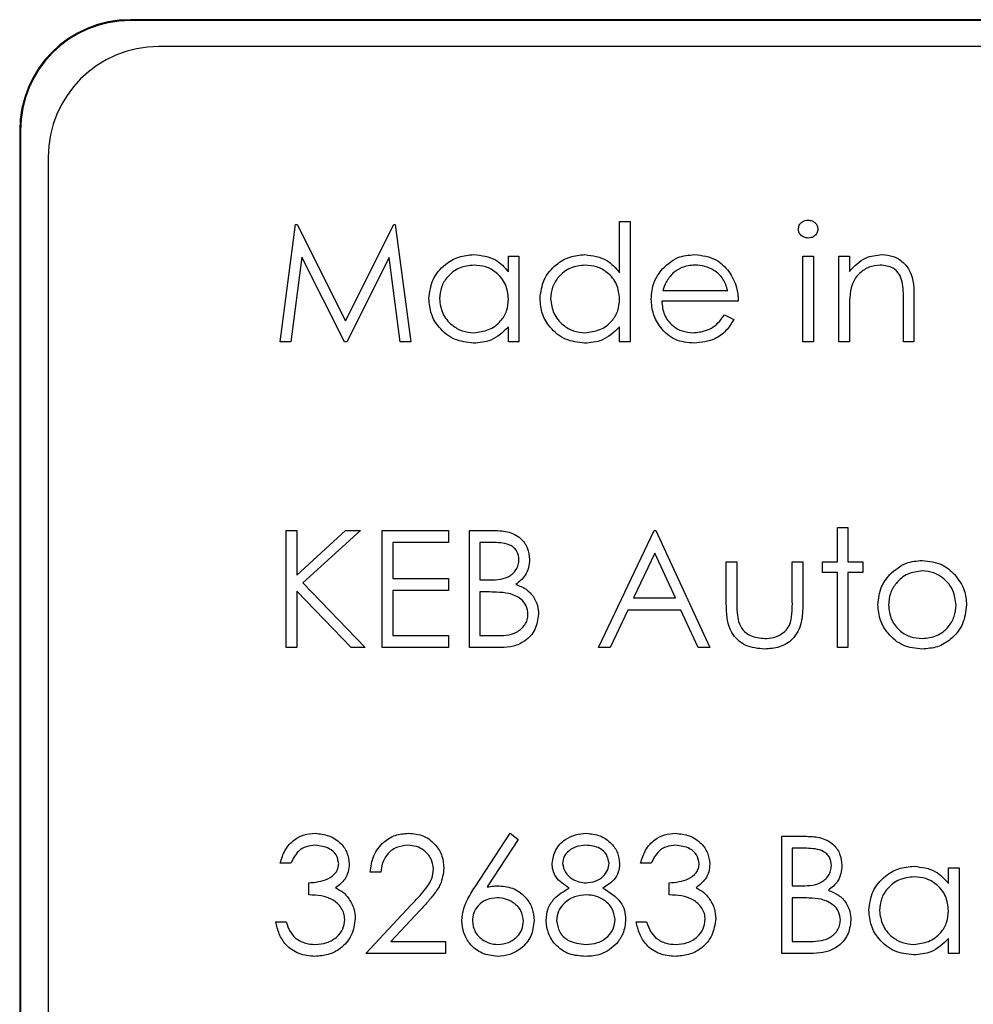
# Model space of a CAD drawing. Header units: millimetres. Extents: x 5 to 418, y 2 to 292.
# Tile 30 of 48: x 79.26 to 82.13, y 234.58 to 237.55. Entities that reach past the tile are written whole.
import ezdxf

# ---------------------------------------------------------------- set-up
doc = ezdxf.new("R2010")
doc.units = ezdxf.units.MM

msp = doc.modelspace()

# ---------------------------------------------------------------- linework, layer by layer
at = {"color": 7, "linetype": 'Continuous', "lineweight": 25}
for p, q in [((96.4235, 237.5492), (79.5902, 237.5492)), ((96.4235, 237.5469), (79.5902, 237.5469)), ((96.3425, 237.4682), (79.6758, 237.4682)), ((79.2568, 237.2159), (79.2568, 223.7159)), ((79.2592, 237.2159), (79.2592, 223.7159)), ((79.3425, 237.1349), (79.3425, 223.8015)), ((80.0414, 236.5792), (80.0879, 236.932)), ((80.0879, 236.932), (80.0925, 236.932)), ((80.0925, 236.932), (80.2381, 236.6425)), ((80.2381, 236.6425), (80.3834, 236.932)), ((80.3834, 236.932), (80.388, 236.932)), ((80.388, 236.932), (80.4349, 236.5792)), ((81.0635, 236.7871), (81.0635, 236.941)), ((81.0635, 236.941), (81.0952, 236.941)), ((81.0952, 236.941), (81.0952, 236.5792)), ((80.107, 236.8336), (80.0732, 236.5792)), ((80.2348, 236.5792), (80.107, 236.8336)), ((80.3693, 236.8331), (80.2419, 236.5792)), ((80.4031, 236.5792), (80.3693, 236.8331)), ((80.7288, 236.837), (80.7605, 236.837)), ((80.7288, 236.7893), (80.7288, 236.837)), ((80.7605, 236.837), (80.7605, 236.5792)), ((81.6153, 236.837), (81.647, 236.837)), ((81.6153, 236.5792), (81.6153, 236.837)), ((81.647, 236.837), (81.647, 236.5792)), ((81.7238, 236.837), (81.7555, 236.837)), ((81.7238, 236.5792), (81.7238, 236.837)), ((81.7555, 236.837), (81.7555, 236.7905)), ((81.1935, 236.733), (81.3892, 236.733)), ((81.95, 236.7109), (81.95, 236.5792)), ((81.4208, 236.7013), (81.1902, 236.7013)), ((81.9183, 236.5792), (81.9183, 236.7005)), ((81.3791, 236.6606), (81.4073, 236.6459)), ((81.7555, 236.6724), (81.7555, 236.5792)), ((80.7288, 236.5792), (80.7288, 236.6238)), ((81.0635, 236.5792), (81.0635, 236.6238)), ((80.0732, 236.5792), (80.0414, 236.5792)), ((80.2419, 236.5792), (80.2348, 236.5792)), ((80.4349, 236.5792), (80.4031, 236.5792)), ((80.7605, 236.5792), (80.7288, 236.5792)), ((81.0952, 236.5792), (81.0635, 236.5792)), ((81.647, 236.5792), (81.6153, 236.5792)), ((81.7555, 236.5792), (81.7238, 236.5792)), ((81.95, 236.5792), (81.9183, 236.5792)), ((80.0595, 236.0107), (80.0911, 236.0107)), ((80.0595, 235.6579), (80.0595, 236.0107)), ((80.0911, 235.8764), (80.2382, 236.0107)), ((80.0911, 236.0107), (80.0911, 235.8764)), ((80.2833, 236.0107), (80.11, 235.8524)), ((80.2382, 236.0107), (80.2833, 236.0107)), ((80.3489, 236.0107), (80.5479, 236.0107)), ((80.3489, 235.6579), (80.3489, 236.0107)), ((80.5479, 236.0107), (80.5479, 235.9745)), ((80.6112, 236.0107), (80.6801, 236.0107)), ((80.6112, 235.6579), (80.6112, 236.0107)), ((81.0002, 235.6579), (81.1675, 236.0107)), ((81.1675, 236.0107), (81.1721, 236.0107)), ((81.1721, 236.0107), (81.3349, 235.6579)), ((81.7193, 236.0198), (81.751, 236.0198)), ((81.7193, 235.9157), (81.7193, 236.0198)), ((81.751, 236.0198), (81.751, 235.9157)), ((80.3806, 235.9745), (80.3806, 235.866)), ((80.5479, 235.9745), (80.3806, 235.9745)), ((80.6859, 235.9745), (80.6429, 235.9745)), ((80.6429, 235.9745), (80.6429, 235.8615)), ((81.1695, 235.9419), (81.1056, 235.8072)), ((81.2316, 235.8072), (81.1695, 235.9419)), ((81.3846, 235.7926), (81.3846, 235.9157)), ((81.3846, 235.9157), (81.4163, 235.9157)), ((81.4163, 235.9157), (81.4163, 235.7962)), ((81.5836, 235.9157), (81.6153, 235.9157)), ((81.5836, 235.7962), (81.5836, 235.9157)), ((81.6153, 235.9157), (81.6153, 235.7902)), ((81.6741, 235.9157), (81.7193, 235.9157)), ((81.6741, 235.8841), (81.6741, 235.9157)), ((81.751, 235.9157), (81.7962, 235.9157)), ((81.7962, 235.9157), (81.7962, 235.8841)), ((81.7193, 235.8841), (81.6741, 235.8841)), ((81.7193, 235.6579), (81.7193, 235.8841)), ((81.751, 235.8841), (81.751, 235.6579)), ((81.7962, 235.8841), (81.751, 235.8841)), ((80.11, 235.8524), (80.2969, 235.6579)), ((80.3806, 235.866), (80.5479, 235.866)), ((80.5479, 235.866), (80.5479, 235.8298)), ((80.6429, 235.8615), (80.6642, 235.8615)), ((80.0911, 235.8282), (80.0911, 235.6579)), ((80.2547, 235.6579), (80.0911, 235.8282)), ((80.3806, 235.8298), (80.3806, 235.6941)), ((80.5479, 235.8298), (80.3806, 235.8298)), ((80.6639, 235.8253), (80.6429, 235.8253)), ((80.6429, 235.8253), (80.6429, 235.6941)), ((81.1056, 235.8072), (81.2316, 235.8072)), ((81.0884, 235.771), (81.0348, 235.6579)), ((81.2483, 235.771), (81.0884, 235.771)), ((81.3005, 235.6579), (81.2483, 235.771)), ((80.3806, 235.6941), (80.5479, 235.6941)), ((80.5479, 235.6941), (80.5479, 235.6579)), ((80.6429, 235.6941), (80.688, 235.6941)), ((80.0911, 235.6579), (80.0595, 235.6579)), ((80.2969, 235.6579), (80.2547, 235.6579)), ((80.5479, 235.6579), (80.3489, 235.6579)), ((80.7066, 235.6579), (80.6112, 235.6579)), ((81.0348, 235.6579), (81.0002, 235.6579)), ((81.3349, 235.6579), (81.3005, 235.6579)), ((81.751, 235.6579), (81.7193, 235.6579)), ((80.6281, 234.9375), (80.7334, 235.0985)), ((80.7577, 235.0793), (80.6645, 234.9368)), ((80.7334, 235.0985), (80.7577, 235.0793)), ((81.552, 235.0894), (81.6208, 235.0894)), ((81.552, 234.7366), (81.552, 235.0894)), ((81.5836, 235.0532), (81.5836, 234.9402)), ((81.6266, 235.0532), (81.5836, 235.0532)), ((80.073, 235.008), (80.0414, 235.008)), ((81.1585, 235.008), (81.1268, 235.008)), ((82.054, 234.9467), (82.054, 234.9944)), ((82.054, 234.9944), (82.0857, 234.9944)), ((82.0857, 234.9944), (82.0857, 234.7366)), ((80.3444, 234.9809), (80.3127, 234.9809)), ((80.1273, 234.913), (80.1273, 234.9492)), ((81.2128, 234.913), (81.2128, 234.9492)), ((81.5836, 234.9402), (81.6049, 234.9402)), ((81.5836, 234.904), (81.5836, 234.7728)), ((81.6046, 234.904), (81.5836, 234.904)), ((80.2992, 234.7366), (80.436, 234.8826)), ((80.463, 234.867), (80.3747, 234.7728)), ((80.0278, 234.8316), (80.0595, 234.8316)), ((81.1133, 234.8316), (81.1449, 234.8316)), ((80.3747, 234.7728), (80.5389, 234.7728)), ((80.5389, 234.7728), (80.5389, 234.7366)), ((81.5836, 234.7728), (81.6287, 234.7728)), ((82.054, 234.7366), (82.054, 234.7812)), ((80.5389, 234.7366), (80.2992, 234.7366)), ((81.6474, 234.7366), (81.552, 234.7366)), ((82.0857, 234.7366), (82.054, 234.7366))]:
    msp.add_line(p, q, dxfattribs=at)
at = {"color": 7, "linetype": 'Continuous', "lineweight": 18}
for p, q in [((79.5902, 237.5469), (79.5902, 237.5492)), ((79.2592, 237.2159), (79.2568, 237.2159))]:
    msp.add_line(p, q, dxfattribs=at)
at = {"color": 7, "linetype": 'Continuous', "lineweight": 25}
for centre, radius in [((79.5902, 237.2159), 0.3333), ((79.5902, 237.2159), 0.331), ((79.6758, 237.1349), 0.3333)]:
    msp.add_arc(centre, radius, 90, 180, dxfattribs=at)
for points, knots in [([(81.6017, 236.9183), (81.6023, 236.9225), (81.6035, 236.9308), (81.6117, 236.9395), (81.6212, 236.9448), (81.6277, 236.9453), (81.631, 236.9456)], [0, 0, 0, 0, 0.279289, 0.558897, 0.779452, 1, 1, 1, 1]), ([(81.631, 236.8913), (81.6269, 236.8917), (81.6186, 236.8926), (81.6091, 236.8997), (81.6028, 236.9085), (81.6021, 236.915), (81.6017, 236.9183)], [0, 0, 0, 0, 0.279784, 0.559698, 0.779921, 1, 1, 1, 1]), ([(81.631, 236.9456), (81.6352, 236.9451), (81.6436, 236.9443), (81.6532, 236.9372), (81.6595, 236.9282), (81.6602, 236.9216), (81.6605, 236.9183)], [0, 0, 0, 0, 0.279869, 0.559866, 0.779911, 1, 1, 1, 1]), ([(81.6605, 236.9183), (81.6599, 236.9141), (81.6587, 236.9058), (81.6503, 236.8972), (81.6408, 236.892), (81.6343, 236.8915), (81.631, 236.8913)], [0, 0, 0, 0, 0.27916, 0.558862, 0.779356, 1, 1, 1, 1]), ([(80.4891, 236.7088), (80.4916, 236.7286), (80.4965, 236.7681), (80.5338, 236.8111), (80.5779, 236.8376), (80.609, 236.8402), (80.6245, 236.8415)], [0, 0, 0, 0, 0.279413, 0.559191, 0.779548, 1, 1, 1, 1]), ([(80.6245, 236.8415), (80.6478, 236.8389), (80.6894, 236.8342), (80.7168, 236.8031), (80.7288, 236.7893)], [0, 0, 0, 0, 0.559062, 1, 1, 1, 1]), ([(80.8238, 236.7088), (80.8263, 236.7286), (80.8312, 236.7681), (80.8685, 236.8111), (80.9126, 236.8376), (80.9437, 236.8402), (80.9592, 236.8415)], [0, 0, 0, 0, 0.279413, 0.559191, 0.779548, 1, 1, 1, 1]), ([(80.9592, 236.8415), (80.9825, 236.8384), (81.0243, 236.8327), (81.0515, 236.8011), (81.0635, 236.7871)], [0, 0, 0, 0, 0.5584261, 1, 1, 1, 1]), ([(81.1882, 236.7935), (81.204, 236.8091), (81.2323, 236.837), (81.2716, 236.8401), (81.289, 236.8415)], [0, 0, 0, 0, 0.5585773, 1, 1, 1, 1]), ([(81.289, 236.8415), (81.3119, 236.8389), (81.3529, 236.8341), (81.3806, 236.8041), (81.3928, 236.7908)], [0, 0, 0, 0, 0.558919, 1, 1, 1, 1]), ([(81.7555, 236.7905), (81.7706, 236.8067), (81.7975, 236.8357), (81.8364, 236.8398), (81.8536, 236.8415)], [0, 0, 0, 0, 0.5591406, 1, 1, 1, 1]), ([(81.8536, 236.8415), (81.8652, 236.8405), (81.8883, 236.8385), (81.9186, 236.8199), (81.9494, 236.7787), (81.9497, 236.7389), (81.95, 236.7109)], [0, 0, 0, 0, 0.1870208, 0.3738905, 0.5606099, 1, 1, 1, 1]), ([(80.625, 236.8099), (80.6098, 236.8081), (80.5796, 236.8046), (80.5453, 236.7777), (80.5246, 236.744), (80.5221, 236.7203), (80.5208, 236.7085)], [0, 0, 0, 0, 0.279767, 0.559291, 0.779719, 1, 1, 1, 1]), ([(80.7288, 236.7076), (80.7271, 236.7228), (80.7238, 236.7534), (80.6953, 236.787), (80.6609, 236.807), (80.6369, 236.8089), (80.625, 236.8099)], [0, 0, 0, 0, 0.27966, 0.55921, 0.779487, 1, 1, 1, 1]), ([(80.9596, 236.8099), (80.9445, 236.8081), (80.9143, 236.8046), (80.88, 236.7777), (80.8593, 236.744), (80.8568, 236.7203), (80.8555, 236.7085)], [0, 0, 0, 0, 0.279767, 0.559291, 0.779719, 1, 1, 1, 1]), ([(81.0635, 236.7076), (81.0618, 236.7228), (81.0585, 236.7534), (81.03, 236.787), (80.9956, 236.807), (80.9716, 236.8089), (80.9596, 236.8099)], [0, 0, 0, 0, 0.27966, 0.55921, 0.779487, 1, 1, 1, 1]), ([(81.2906, 236.8099), (81.2769, 236.8087), (81.2524, 236.8066), (81.2328, 236.7921), (81.2242, 236.7857)], [0, 0, 0, 0, 0.559458, 1, 1, 1, 1]), ([(81.3892, 236.733), (81.3853, 236.7452), (81.3776, 236.7696), (81.3505, 236.7941), (81.3205, 236.8075), (81.3005, 236.8091), (81.2906, 236.8099)], [0, 0, 0, 0, 0.2801382, 0.5591944, 0.7795977, 1, 1, 1, 1]), ([(81.8481, 236.8099), (81.8369, 236.8087), (81.8145, 236.8064), (81.7883, 236.7883), (81.7692, 236.7665), (81.7633, 236.7499), (81.7604, 236.7416)], [0, 0, 0, 0, 0.279553, 0.559373, 0.779703, 1, 1, 1, 1]), ([(81.9146, 236.7591), (81.9121, 236.7674), (81.907, 236.7837), (81.8841, 236.8063), (81.8617, 236.8085), (81.8481, 236.8099)], [0, 0, 0, 0, 0.281192, 0.561331, 1, 1, 1, 1]), ([(81.1585, 236.7074), (81.1601, 236.7249), (81.1629, 236.7562), (81.1804, 236.7821), (81.1882, 236.7935)], [0, 0, 0, 0, 0.559427, 1, 1, 1, 1]), ([(81.2242, 236.7857), (81.2165, 236.777), (81.2027, 236.7614), (81.1963, 236.7417), (81.1935, 236.733)], [0, 0, 0, 0, 0.558795, 1, 1, 1, 1]), ([(81.3928, 236.7908), (81.4019, 236.7753), (81.4184, 236.7475), (81.4201, 236.7155), (81.4208, 236.7013)], [0, 0, 0, 0, 0.558897, 1, 1, 1, 1]), ([(81.7604, 236.7416), (81.7586, 236.7288), (81.7555, 236.7058), (81.7555, 236.6826), (81.7555, 236.6724)], [0, 0, 0, 0, 0.559658, 1, 1, 1, 1]), ([(81.9183, 236.7005), (81.9184, 236.7115), (81.9185, 236.7311), (81.9158, 236.7506), (81.9146, 236.7591)], [0, 0, 0, 0, 0.560255, 1, 1, 1, 1]), ([(80.6235, 236.5747), (80.6037, 236.577), (80.5641, 236.5817), (80.5202, 236.6181), (80.4931, 236.6621), (80.4905, 236.6933), (80.4891, 236.7088)], [0, 0, 0, 0, 0.279573, 0.559333, 0.779589, 1, 1, 1, 1]), ([(80.5208, 236.7085), (80.5229, 236.6934), (80.5272, 236.6633), (80.555, 236.6297), (80.5891, 236.6098), (80.6128, 236.6075), (80.6247, 236.6064)], [0, 0, 0, 0, 0.279429, 0.559146, 0.77957, 1, 1, 1, 1]), ([(80.6247, 236.6064), (80.6398, 236.6082), (80.67, 236.6118), (80.7052, 236.6377), (80.7257, 236.6718), (80.7278, 236.6956), (80.7288, 236.7076)], [0, 0, 0, 0, 0.2798222, 0.5593866, 0.7796028, 1, 1, 1, 1]), ([(80.9582, 236.5747), (80.9384, 236.577), (80.8988, 236.5817), (80.8549, 236.6181), (80.8278, 236.6621), (80.8252, 236.6933), (80.8238, 236.7088)], [0, 0, 0, 0, 0.279573, 0.559333, 0.779589, 1, 1, 1, 1]), ([(80.8555, 236.7085), (80.8576, 236.6934), (80.8619, 236.6633), (80.8896, 236.6297), (80.9238, 236.6098), (80.9475, 236.6075), (80.9594, 236.6064)], [0, 0, 0, 0, 0.279429, 0.559146, 0.77957, 1, 1, 1, 1]), ([(80.9594, 236.6064), (80.9745, 236.6082), (81.0047, 236.6118), (81.0399, 236.6377), (81.0604, 236.6718), (81.0625, 236.6956), (81.0635, 236.7076)], [0, 0, 0, 0, 0.2798222, 0.5593866, 0.7796028, 1, 1, 1, 1]), ([(81.2882, 236.5747), (81.2686, 236.5765), (81.2294, 236.58), (81.1872, 236.6176), (81.1627, 236.6617), (81.1599, 236.6922), (81.1585, 236.7074)], [0, 0, 0, 0, 0.279885, 0.558859, 0.779462, 1, 1, 1, 1]), ([(81.1902, 236.7013), (81.1918, 236.6874), (81.195, 236.6595), (81.22, 236.6279), (81.2513, 236.6091), (81.2732, 236.6073), (81.2842, 236.6064)], [0, 0, 0, 0, 0.2799631, 0.5593589, 0.7795256, 1, 1, 1, 1]), ([(81.2842, 236.6064), (81.2972, 236.6076), (81.3186, 236.6097), (81.3459, 236.6227), (81.3648, 236.6398), (81.3743, 236.6537), (81.3791, 236.6606)], [0, 0, 0, 0, 0.339465, 0.559626, 0.779498, 1, 1, 1, 1]), ([(80.7288, 236.6238), (80.7121, 236.608), (80.6822, 236.5796), (80.6415, 236.5762), (80.6235, 236.5747)], [0, 0, 0, 0, 0.558763, 1, 1, 1, 1]), ([(81.0635, 236.6238), (81.0468, 236.608), (81.0169, 236.5796), (80.9762, 236.5762), (80.9582, 236.5747)], [0, 0, 0, 0, 0.558763, 1, 1, 1, 1]), ([(81.4073, 236.6459), (81.4001, 236.6342), (81.3857, 236.6109), (81.3451, 236.5809), (81.3098, 236.5771), (81.2882, 236.5747)], [0, 0, 0, 0, 0.280919, 0.5614069, 1, 1, 1, 1]), ([(80.6801, 236.0107), (80.6952, 236.0104), (80.7253, 236.0097), (80.765, 235.9918), (80.7882, 235.9588), (80.7908, 235.9351), (80.7922, 235.9233)], [0, 0, 0, 0, 0.281317, 0.559922, 0.779935, 1, 1, 1, 1]), ([(80.7605, 235.9227), (80.7595, 235.9313), (80.7579, 235.9444), (80.7468, 235.9579), (80.7257, 235.9729), (80.7036, 235.9738), (80.6859, 235.9745)], [0, 0, 0, 0, 0.249284, 0.374925, 0.500645, 1, 1, 1, 1]), ([(80.6642, 235.8615), (80.6863, 235.8615), (80.714, 235.8616), (80.7414, 235.8795), (80.752, 235.8917), (80.7592, 235.9065), (80.7601, 235.9173), (80.7605, 235.9227)], [0, 0, 0, 0, 0.498607, 0.624009, 0.749401, 0.874736, 1, 1, 1, 1]), ([(80.7922, 235.9233), (80.7916, 235.915), (80.7904, 235.8983), (80.7787, 235.87), (80.7617, 235.8565), (80.7514, 235.8482)], [0, 0, 0, 0, 0.280867, 0.561527, 1, 1, 1, 1]), ([(81.8768, 235.8776), (81.8927, 235.8914), (81.9212, 235.9161), (81.9585, 235.919), (81.975, 235.9203)], [0, 0, 0, 0, 0.55888, 1, 1, 1, 1]), ([(81.975, 235.9203), (81.9959, 235.9181), (82.0333, 235.9142), (82.0608, 235.8889), (82.073, 235.8778)], [0, 0, 0, 0, 0.559182, 1, 1, 1, 1]), ([(81.9749, 235.8886), (81.9598, 235.8868), (81.9297, 235.8831), (81.8967, 235.8549), (81.8762, 235.8214), (81.8741, 235.7978), (81.8731, 235.7859)], [0, 0, 0, 0, 0.279484, 0.559256, 0.779547, 1, 1, 1, 1]), ([(82.0766, 235.7859), (82.0749, 235.801), (82.0714, 235.8312), (82.0436, 235.8643), (82.0104, 235.8853), (81.9867, 235.8875), (81.9749, 235.8886)], [0, 0, 0, 0, 0.279586, 0.559398, 0.779653, 1, 1, 1, 1]), ([(81.8414, 235.7861), (81.8433, 235.8051), (81.8466, 235.8391), (81.8676, 235.8658), (81.8768, 235.8776)], [0, 0, 0, 0, 0.559285, 1, 1, 1, 1]), ([(82.073, 235.8778), (82.0843, 235.8624), (82.1047, 235.835), (82.1072, 235.8011), (82.1083, 235.7861)], [0, 0, 0, 0, 0.559216, 1, 1, 1, 1]), ([(80.7299, 235.8211), (80.7176, 235.8226), (80.6957, 235.8253), (80.6736, 235.8253), (80.6639, 235.8253)], [0, 0, 0, 0, 0.559734, 1, 1, 1, 1]), ([(80.7876, 235.7581), (80.7866, 235.7667), (80.7845, 235.784), (80.764, 235.8092), (80.7428, 235.8166), (80.7299, 235.8211)], [0, 0, 0, 0, 0.279944, 0.560429, 1, 1, 1, 1]), ([(80.7514, 235.8482), (80.7619, 235.844), (80.783, 235.8354), (80.8053, 235.8118), (80.8173, 235.7848), (80.8186, 235.767), (80.8193, 235.7581)], [0, 0, 0, 0, 0.280382, 0.559606, 0.779765, 1, 1, 1, 1]), ([(81.5002, 235.6534), (81.4806, 235.655), (81.4415, 235.6581), (81.3866, 235.7096), (81.3854, 235.7611), (81.3846, 235.7926)], [0, 0, 0, 0, 0.28097, 0.559785, 1, 1, 1, 1]), ([(81.4163, 235.7962), (81.4163, 235.7848), (81.4162, 235.7646), (81.4198, 235.7446), (81.4213, 235.7359)], [0, 0, 0, 0, 0.560377, 1, 1, 1, 1]), ([(81.6153, 235.7902), (81.615, 235.771), (81.6144, 235.7327), (81.5896, 235.6824), (81.5455, 235.6563), (81.5153, 235.6544), (81.5002, 235.6534)], [0, 0, 0, 0, 0.281501, 0.559646, 0.779298, 1, 1, 1, 1]), ([(81.5784, 235.7333), (81.5803, 235.745), (81.5838, 235.7658), (81.5837, 235.7869), (81.5836, 235.7962)], [0, 0, 0, 0, 0.559371, 1, 1, 1, 1]), ([(81.975, 235.6534), (81.9552, 235.6554), (81.9157, 235.6594), (81.8723, 235.696), (81.8457, 235.7398), (81.8429, 235.7707), (81.8414, 235.7861)], [0, 0, 0, 0, 0.279776, 0.559179, 0.779592, 1, 1, 1, 1]), ([(81.8731, 235.7859), (81.875, 235.771), (81.8787, 235.7412), (81.9057, 235.7074), (81.9397, 235.6882), (81.9631, 235.6861), (81.9749, 235.6851)], [0, 0, 0, 0, 0.2796181, 0.5591672, 0.7795123, 1, 1, 1, 1]), ([(81.9749, 235.6851), (81.9898, 235.6868), (82.0197, 235.6902), (82.0535, 235.7171), (82.0732, 235.7507), (82.0755, 235.7742), (82.0766, 235.7859)], [0, 0, 0, 0, 0.279745, 0.559113, 0.779606, 1, 1, 1, 1]), ([(82.1083, 235.7861), (82.1059, 235.7665), (82.101, 235.7273), (82.0655, 235.6833), (82.0214, 235.6569), (81.9905, 235.6546), (81.975, 235.6534)], [0, 0, 0, 0, 0.279521, 0.559381, 0.779507, 1, 1, 1, 1]), ([(80.688, 235.6941), (80.711, 235.6941), (80.7456, 235.6942), (80.776, 235.7213), (80.7862, 235.7413), (80.7871, 235.7525), (80.7876, 235.7581)], [0, 0, 0, 0, 0.49936, 0.748736, 0.874399, 1, 1, 1, 1]), ([(80.8193, 235.7581), (80.8172, 235.7423), (80.813, 235.7106), (80.7813, 235.6771), (80.7439, 235.6601), (80.7191, 235.6586), (80.7066, 235.6579)], [0, 0, 0, 0, 0.279141, 0.558654, 0.779059, 1, 1, 1, 1]), ([(81.4213, 235.7359), (81.4252, 235.7272), (81.433, 235.7099), (81.4614, 235.6893), (81.4856, 235.6867), (81.5005, 235.6851)], [0, 0, 0, 0, 0.280117, 0.560544, 1, 1, 1, 1]), ([(81.5005, 235.6851), (81.5096, 235.6856), (81.528, 235.6867), (81.5515, 235.6977), (81.5693, 235.7137), (81.5754, 235.7268), (81.5784, 235.7333)], [0, 0, 0, 0, 0.28027, 0.560007, 0.780074, 1, 1, 1, 1]), ([(80.0414, 235.008), (80.0454, 235.0216), (80.0536, 235.0487), (80.0805, 235.0786), (80.1131, 235.0959), (80.1353, 235.0976), (80.1464, 235.0985)], [0, 0, 0, 0, 0.280288, 0.55968, 0.779747, 1, 1, 1, 1]), ([(80.1464, 235.0985), (80.1607, 235.0969), (80.1892, 235.0939), (80.2234, 235.0712), (80.2451, 235.0404), (80.248, 235.018), (80.2494, 235.0068)], [0, 0, 0, 0, 0.280085, 0.559868, 0.780099, 1, 1, 1, 1]), ([(80.3127, 234.9809), (80.3148, 234.998), (80.3189, 235.0323), (80.349, 235.0715), (80.3873, 235.095), (80.4143, 235.0973), (80.4278, 235.0985)], [0, 0, 0, 0, 0.280029, 0.559515, 0.779668, 1, 1, 1, 1]), ([(80.4278, 235.0985), (80.4435, 235.097), (80.4749, 235.0941), (80.5099, 235.0653), (80.531, 235.0305), (80.5332, 235.0059), (80.5344, 234.9936)], [0, 0, 0, 0, 0.27989, 0.559224, 0.779582, 1, 1, 1, 1]), ([(80.86, 235.0079), (80.8625, 235.0221), (80.8675, 235.0503), (80.8966, 235.0797), (80.9298, 235.0958), (80.9522, 235.0976), (80.9634, 235.0985)], [0, 0, 0, 0, 0.2788058, 0.5584573, 0.7791595, 1, 1, 1, 1]), ([(80.9634, 235.0985), (80.9774, 235.0969), (81.0056, 235.0938), (81.0386, 235.0705), (81.0595, 235.0401), (81.0622, 235.018), (81.0635, 235.0069)], [0, 0, 0, 0, 0.279929, 0.559623, 0.779946, 1, 1, 1, 1]), ([(81.1268, 235.008), (81.1309, 235.0216), (81.139, 235.0487), (81.166, 235.0786), (81.1986, 235.0959), (81.2208, 235.0976), (81.2319, 235.0985)], [0, 0, 0, 0, 0.280288, 0.55968, 0.779747, 1, 1, 1, 1]), ([(81.2319, 235.0985), (81.2461, 235.0969), (81.2747, 235.0939), (81.3089, 235.0712), (81.3306, 235.0404), (81.3334, 235.018), (81.3349, 235.0068)], [0, 0, 0, 0, 0.280085, 0.559868, 0.780099, 1, 1, 1, 1]), ([(81.6208, 235.0894), (81.6359, 235.0891), (81.666, 235.0884), (81.7058, 235.0705), (81.7289, 235.0375), (81.7316, 235.0138), (81.7329, 235.002)], [0, 0, 0, 0, 0.281317, 0.559922, 0.779935, 1, 1, 1, 1]), ([(80.1468, 235.0623), (80.1376, 235.0615), (80.1193, 235.0601), (80.0902, 235.0424), (80.0795, 235.0211), (80.073, 235.008)], [0, 0, 0, 0, 0.280636, 0.560364, 1, 1, 1, 1]), ([(80.2178, 235.0069), (80.216, 235.0162), (80.2124, 235.0347), (80.1854, 235.0576), (80.1614, 235.0605), (80.1468, 235.0623)], [0, 0, 0, 0, 0.278859, 0.560074, 1, 1, 1, 1]), ([(80.4262, 235.0623), (80.4141, 235.061), (80.39, 235.0586), (80.3628, 235.0366), (80.3481, 235.009), (80.3456, 234.9902), (80.3444, 234.9809)], [0, 0, 0, 0, 0.279699, 0.558847, 0.779176, 1, 1, 1, 1]), ([(80.5027, 234.9908), (80.5012, 235.0017), (80.4982, 235.0235), (80.4767, 235.0466), (80.4519, 235.0603), (80.4347, 235.0616), (80.4262, 235.0623)], [0, 0, 0, 0, 0.279126, 0.558978, 0.77935, 1, 1, 1, 1]), ([(80.9616, 235.0623), (80.9523, 235.0616), (80.9338, 235.0604), (80.9111, 235.0474), (80.8946, 235.0293), (80.8926, 235.0147), (80.8917, 235.0074)], [0, 0, 0, 0, 0.280651, 0.560566, 0.78062, 1, 1, 1, 1]), ([(81.0319, 235.0081), (81.03, 235.0172), (81.0262, 235.0354), (81.0002, 235.0588), (80.9762, 235.061), (80.9616, 235.0623)], [0, 0, 0, 0, 0.278971, 0.559919, 1, 1, 1, 1]), ([(81.2323, 235.0623), (81.2231, 235.0615), (81.2048, 235.0601), (81.1756, 235.0424), (81.165, 235.0211), (81.1585, 235.008)], [0, 0, 0, 0, 0.280636, 0.560364, 1, 1, 1, 1]), ([(81.3032, 235.0069), (81.3014, 235.0162), (81.2979, 235.0347), (81.2708, 235.0576), (81.2469, 235.0605), (81.2323, 235.0623)], [0, 0, 0, 0, 0.278859, 0.560074, 1, 1, 1, 1]), ([(81.7012, 235.0014), (81.7002, 235.01), (81.6987, 235.0231), (81.6875, 235.0366), (81.6664, 235.0516), (81.6443, 235.0525), (81.6266, 235.0532)], [0, 0, 0, 0, 0.249284, 0.374925, 0.500645, 1, 1, 1, 1]), ([(80.1273, 234.9492), (80.1472, 234.951), (80.1771, 234.9538), (80.2063, 234.9745), (80.2163, 234.9921), (80.2173, 235.002), (80.2178, 235.0069)], [0, 0, 0, 0, 0.499418, 0.749016, 0.874544, 1, 1, 1, 1]), ([(80.2494, 235.0068), (80.2488, 234.9986), (80.2477, 234.9824), (80.235, 234.9553), (80.2184, 234.9422), (80.2082, 234.9342)], [0, 0, 0, 0, 0.280508, 0.560792, 1, 1, 1, 1]), ([(80.436, 234.8826), (80.4462, 234.8934), (80.4629, 234.9111), (80.4845, 234.937), (80.4998, 234.962), (80.5017, 234.9812), (80.5027, 234.9908)], [0, 0, 0, 0, 0.340542, 0.56085, 0.780599, 1, 1, 1, 1]), ([(80.5344, 234.9936), (80.5322, 234.9766), (80.5287, 234.9486), (80.5061, 234.9164), (80.4854, 234.8911), (80.4704, 234.875), (80.463, 234.867)], [0, 0, 0, 0, 0.33837, 0.558748, 0.779361, 1, 1, 1, 1]), ([(80.9115, 234.9332), (80.8964, 234.9432), (80.8752, 234.9572), (80.8618, 234.9869), (80.8606, 235.0009), (80.86, 235.0079)], [0, 0, 0, 0, 0.557752, 0.778932, 1, 1, 1, 1]), ([(80.8917, 235.0074), (80.8936, 234.9981), (80.8976, 234.9793), (80.9185, 234.9615), (80.9405, 234.9508), (80.9554, 234.9497), (80.9629, 234.9492)], [0, 0, 0, 0, 0.277721, 0.558224, 0.779072, 1, 1, 1, 1]), ([(80.9629, 234.9492), (80.9722, 234.9502), (80.9909, 234.9522), (81.0136, 234.9665), (81.0284, 234.9862), (81.0307, 235.0008), (81.0319, 235.0081)], [0, 0, 0, 0, 0.280237, 0.560145, 0.780435, 1, 1, 1, 1]), ([(81.0635, 235.0069), (81.0627, 234.9981), (81.0612, 234.9805), (81.0444, 234.9528), (81.0252, 234.9406), (81.0134, 234.9332)], [0, 0, 0, 0, 0.280159, 0.560243, 1, 1, 1, 1]), ([(81.2128, 234.9492), (81.2327, 234.951), (81.2626, 234.9538), (81.2918, 234.9745), (81.3018, 234.9921), (81.3028, 235.002), (81.3032, 235.0069)], [0, 0, 0, 0, 0.499418, 0.749016, 0.874544, 1, 1, 1, 1]), ([(81.3349, 235.0068), (81.3343, 234.9986), (81.3332, 234.9824), (81.3205, 234.9553), (81.3038, 234.9422), (81.2937, 234.9342)], [0, 0, 0, 0, 0.280508, 0.560792, 1, 1, 1, 1]), ([(81.6049, 234.9402), (81.6271, 234.9402), (81.6548, 234.9403), (81.6821, 234.9582), (81.6927, 234.9704), (81.6999, 234.9852), (81.7008, 234.996), (81.7012, 235.0014)], [0, 0, 0, 0, 0.498607, 0.624009, 0.749401, 0.874736, 1, 1, 1, 1]), ([(81.7329, 235.002), (81.7323, 234.9937), (81.7311, 234.977), (81.7195, 234.9487), (81.7025, 234.9352), (81.6921, 234.9269)], [0, 0, 0, 0, 0.280867, 0.561527, 1, 1, 1, 1]), ([(81.8143, 234.8662), (81.8168, 234.886), (81.8217, 234.9255), (81.859, 234.9685), (81.9031, 234.995), (81.9342, 234.9976), (81.9497, 234.999)], [0, 0, 0, 0, 0.279413, 0.559191, 0.779548, 1, 1, 1, 1]), ([(81.9497, 234.999), (81.973, 234.9963), (82.0146, 234.9916), (82.0419, 234.9605), (82.054, 234.9467)], [0, 0, 0, 0, 0.559062, 1, 1, 1, 1]), ([(81.9501, 234.9673), (81.935, 234.9655), (81.9048, 234.962), (81.8705, 234.9351), (81.8498, 234.9014), (81.8473, 234.8777), (81.846, 234.8659)], [0, 0, 0, 0, 0.2797672, 0.5592905, 0.7797189, 1, 1, 1, 1]), ([(82.054, 234.865), (82.0523, 234.8803), (82.0489, 234.9108), (82.0204, 234.9445), (81.9861, 234.9644), (81.9621, 234.9663), (81.9501, 234.9673)], [0, 0, 0, 0, 0.27966, 0.55921, 0.779487, 1, 1, 1, 1]), ([(80.2082, 234.9342), (80.2164, 234.9299), (80.2311, 234.9223), (80.2418, 234.9097), (80.2465, 234.9041)], [0, 0, 0, 0, 0.559795, 1, 1, 1, 1]), ([(80.5886, 234.835), (80.5899, 234.8476), (80.5919, 234.8684), (80.6031, 234.8953), (80.6148, 234.9169), (80.6236, 234.9306), (80.6281, 234.9375)], [0, 0, 0, 0, 0.339374, 0.559486, 0.779731, 1, 1, 1, 1]), ([(80.6645, 234.9368), (80.6713, 234.9378), (80.6834, 234.9397), (80.6957, 234.94), (80.7011, 234.9402)], [0, 0, 0, 0, 0.55991, 1, 1, 1, 1]), ([(80.7011, 234.9402), (80.7165, 234.9384), (80.7474, 234.9349), (80.7818, 234.9066), (80.8027, 234.8721), (80.8047, 234.8478), (80.8057, 234.8356)], [0, 0, 0, 0, 0.279638, 0.559326, 0.779527, 1, 1, 1, 1]), ([(80.8419, 234.8365), (80.8431, 234.8483), (80.8454, 234.8718), (80.8691, 234.9084), (80.8954, 234.9238), (80.9115, 234.9332)], [0, 0, 0, 0, 0.279987, 0.559901, 1, 1, 1, 1]), ([(81.0134, 234.9332), (81.0334, 234.921), (81.0613, 234.9041), (81.0796, 234.8664), (81.0809, 234.8484), (81.0816, 234.8394)], [0, 0, 0, 0, 0.558271, 0.779089, 1, 1, 1, 1]), ([(81.2937, 234.9342), (81.3019, 234.9299), (81.3166, 234.9223), (81.3272, 234.9097), (81.3319, 234.9041)], [0, 0, 0, 0, 0.559795, 1, 1, 1, 1]), ([(80.2358, 234.8384), (80.2353, 234.8445), (80.2343, 234.8569), (80.2233, 234.8791), (80.1905, 234.9095), (80.1526, 234.9116), (80.1273, 234.913)], [0, 0, 0, 0, 0.125587, 0.251191, 0.500605, 1, 1, 1, 1]), ([(80.2465, 234.9041), (80.2532, 234.8933), (80.2653, 234.874), (80.2668, 234.8514), (80.2675, 234.8414)], [0, 0, 0, 0, 0.559419, 1, 1, 1, 1]), ([(80.6944, 234.904), (80.6837, 234.9031), (80.6622, 234.9012), (80.6376, 234.8826), (80.6226, 234.859), (80.6211, 234.8421), (80.6203, 234.8337)], [0, 0, 0, 0, 0.280127, 0.559515, 0.779719, 1, 1, 1, 1]), ([(80.7741, 234.8337), (80.7724, 234.8448), (80.7692, 234.8669), (80.746, 234.8892), (80.7205, 234.9021), (80.7031, 234.9034), (80.6944, 234.904)], [0, 0, 0, 0, 0.278754, 0.558605, 0.779147, 1, 1, 1, 1]), ([(80.9637, 234.913), (80.9513, 234.912), (80.9265, 234.9099), (80.8973, 234.8901), (80.8771, 234.8646), (80.8748, 234.8451), (80.8736, 234.8354)], [0, 0, 0, 0, 0.2802829, 0.5601377, 0.7802983, 1, 1, 1, 1]), ([(81.05, 234.8387), (81.0479, 234.8505), (81.0437, 234.874), (81.0187, 234.8972), (80.9915, 234.9111), (80.9729, 234.9124), (80.9637, 234.913)], [0, 0, 0, 0, 0.278303, 0.558509, 0.779146, 1, 1, 1, 1]), ([(81.3213, 234.8384), (81.3208, 234.8445), (81.3198, 234.8569), (81.3088, 234.8791), (81.276, 234.9095), (81.2381, 234.9116), (81.2128, 234.913)], [0, 0, 0, 0, 0.125587, 0.251191, 0.500605, 1, 1, 1, 1]), ([(81.3319, 234.9041), (81.3387, 234.8933), (81.3508, 234.874), (81.3523, 234.8514), (81.353, 234.8414)], [0, 0, 0, 0, 0.559419, 1, 1, 1, 1]), ([(81.6706, 234.8998), (81.6584, 234.9013), (81.6364, 234.904), (81.6144, 234.904), (81.6046, 234.904)], [0, 0, 0, 0, 0.559734, 1, 1, 1, 1]), ([(81.6921, 234.9269), (81.7027, 234.9227), (81.7238, 234.9141), (81.746, 234.8905), (81.7581, 234.8635), (81.7594, 234.8457), (81.76, 234.8368)], [0, 0, 0, 0, 0.280382, 0.559606, 0.779765, 1, 1, 1, 1]), ([(81.7284, 234.8368), (81.7273, 234.8454), (81.7252, 234.8627), (81.7048, 234.8879), (81.6836, 234.8953), (81.6706, 234.8998)], [0, 0, 0, 0, 0.279944, 0.560429, 1, 1, 1, 1]), ([(80.2675, 234.8414), (80.265, 234.8241), (80.2599, 234.7895), (80.2268, 234.7514), (80.1864, 234.7308), (80.1591, 234.7286), (80.1455, 234.7276)], [0, 0, 0, 0, 0.279304, 0.558838, 0.779277, 1, 1, 1, 1]), ([(81.353, 234.8414), (81.3504, 234.8241), (81.3454, 234.7895), (81.3123, 234.7514), (81.2719, 234.7308), (81.2446, 234.7286), (81.2309, 234.7276)], [0, 0, 0, 0, 0.279304, 0.558838, 0.779277, 1, 1, 1, 1]), ([(81.9487, 234.7321), (81.9289, 234.7344), (81.8893, 234.7391), (81.8454, 234.7755), (81.8183, 234.8195), (81.8156, 234.8507), (81.8143, 234.8662)], [0, 0, 0, 0, 0.279573, 0.559333, 0.779589, 1, 1, 1, 1]), ([(81.846, 234.8659), (81.8481, 234.8508), (81.8524, 234.8207), (81.8801, 234.7871), (81.9142, 234.7672), (81.938, 234.7649), (81.9498, 234.7638)], [0, 0, 0, 0, 0.279429, 0.559146, 0.77957, 1, 1, 1, 1]), ([(81.9498, 234.7638), (81.965, 234.7656), (81.9952, 234.7692), (82.0304, 234.7951), (82.0509, 234.8292), (82.053, 234.853), (82.054, 234.865)], [0, 0, 0, 0, 0.279822, 0.559387, 0.779603, 1, 1, 1, 1]), ([(80.1455, 234.7276), (80.1293, 234.729), (80.0969, 234.7318), (80.0588, 234.7589), (80.0366, 234.7946), (80.0307, 234.8193), (80.0278, 234.8316)], [0, 0, 0, 0, 0.279886, 0.558979, 0.779263, 1, 1, 1, 1]), ([(80.0595, 234.8316), (80.0627, 234.8214), (80.0685, 234.8031), (80.0814, 234.789), (80.0871, 234.7828)], [0, 0, 0, 0, 0.5606944, 1, 1, 1, 1]), ([(80.146, 234.7638), (80.1583, 234.7646), (80.1827, 234.7662), (80.2122, 234.7845), (80.2323, 234.8097), (80.2347, 234.8288), (80.2358, 234.8384)], [0, 0, 0, 0, 0.2805991, 0.5601509, 0.7803026, 1, 1, 1, 1]), ([(80.6955, 234.7276), (80.6797, 234.7295), (80.6481, 234.7333), (80.6125, 234.7619), (80.5923, 234.7979), (80.5899, 234.8226), (80.5886, 234.835)], [0, 0, 0, 0, 0.27967, 0.559085, 0.779558, 1, 1, 1, 1]), ([(80.6203, 234.8337), (80.6218, 234.8229), (80.6248, 234.8012), (80.6469, 234.7788), (80.6716, 234.7657), (80.6887, 234.7644), (80.6972, 234.7638)], [0, 0, 0, 0, 0.279059, 0.55882, 0.779303, 1, 1, 1, 1]), ([(80.8057, 234.8356), (80.8039, 234.8195), (80.8003, 234.7872), (80.7701, 234.7515), (80.7334, 234.7312), (80.7081, 234.7288), (80.6955, 234.7276)], [0, 0, 0, 0, 0.279631, 0.55896, 0.779478, 1, 1, 1, 1]), ([(80.6972, 234.7638), (80.708, 234.7649), (80.7297, 234.767), (80.7548, 234.7851), (80.7714, 234.8082), (80.7732, 234.8252), (80.7741, 234.8337)], [0, 0, 0, 0, 0.280018, 0.559853, 0.779987, 1, 1, 1, 1]), ([(80.9613, 234.7276), (80.9442, 234.7287), (80.9102, 234.7308), (80.8704, 234.7594), (80.8465, 234.7967), (80.8434, 234.8232), (80.8419, 234.8365)], [0, 0, 0, 0, 0.280545, 0.559269, 0.779816, 1, 1, 1, 1]), ([(80.8736, 234.8354), (80.8756, 234.8237), (80.8795, 234.8001), (80.9121, 234.769), (80.9429, 234.7658), (80.9616, 234.7638)], [0, 0, 0, 0, 0.279833, 0.560198, 1, 1, 1, 1]), ([(80.9616, 234.7638), (80.9738, 234.7646), (80.998, 234.7663), (81.0273, 234.7848), (81.0465, 234.8102), (81.0488, 234.8292), (81.05, 234.8387)], [0, 0, 0, 0, 0.280602, 0.559962, 0.78018, 1, 1, 1, 1]), ([(81.0816, 234.8394), (81.0802, 234.8244), (81.0777, 234.7975), (81.0619, 234.7759), (81.0549, 234.7663)], [0, 0, 0, 0, 0.559346, 1, 1, 1, 1]), ([(81.2309, 234.7276), (81.2147, 234.729), (81.1824, 234.7318), (81.1442, 234.7589), (81.1221, 234.7946), (81.1162, 234.8193), (81.1133, 234.8316)], [0, 0, 0, 0, 0.279886, 0.558979, 0.779263, 1, 1, 1, 1]), ([(81.1449, 234.8316), (81.1482, 234.8214), (81.1539, 234.8031), (81.1669, 234.789), (81.1726, 234.7828)], [0, 0, 0, 0, 0.560694, 1, 1, 1, 1]), ([(81.2315, 234.7638), (81.2437, 234.7646), (81.2682, 234.7662), (81.2977, 234.7845), (81.3178, 234.8097), (81.3201, 234.8288), (81.3213, 234.8384)], [0, 0, 0, 0, 0.280599, 0.560151, 0.780303, 1, 1, 1, 1]), ([(81.6287, 234.7728), (81.6518, 234.7728), (81.6863, 234.7729), (81.7168, 234.8), (81.7269, 234.82), (81.7279, 234.8312), (81.7284, 234.8368)], [0, 0, 0, 0, 0.49936, 0.748736, 0.874399, 1, 1, 1, 1]), ([(81.76, 234.8368), (81.7579, 234.821), (81.7538, 234.7893), (81.722, 234.7558), (81.6847, 234.7388), (81.6598, 234.7373), (81.6474, 234.7366)], [0, 0, 0, 0, 0.279141, 0.558654, 0.779059, 1, 1, 1, 1]), ([(80.0871, 234.7828), (80.0972, 234.7765), (80.1154, 234.7652), (80.1366, 234.7642), (80.146, 234.7638)], [0, 0, 0, 0, 0.558748, 1, 1, 1, 1]), ([(81.1726, 234.7828), (81.1827, 234.7765), (81.2008, 234.7652), (81.2221, 234.7642), (81.2315, 234.7638)], [0, 0, 0, 0, 0.558748, 1, 1, 1, 1]), ([(81.0549, 234.7663), (81.0397, 234.7534), (81.0124, 234.7302), (80.9769, 234.7284), (80.9613, 234.7276)], [0, 0, 0, 0, 0.557758, 1, 1, 1, 1]), ([(82.054, 234.7812), (82.0373, 234.7654), (82.0074, 234.737), (81.9667, 234.7336), (81.9487, 234.7321)], [0, 0, 0, 0, 0.558763, 1, 1, 1, 1])]:
    msp.add_open_spline(points, degree=3, knots=knots, dxfattribs=at)

doc.saveas('drawing.dxf')
